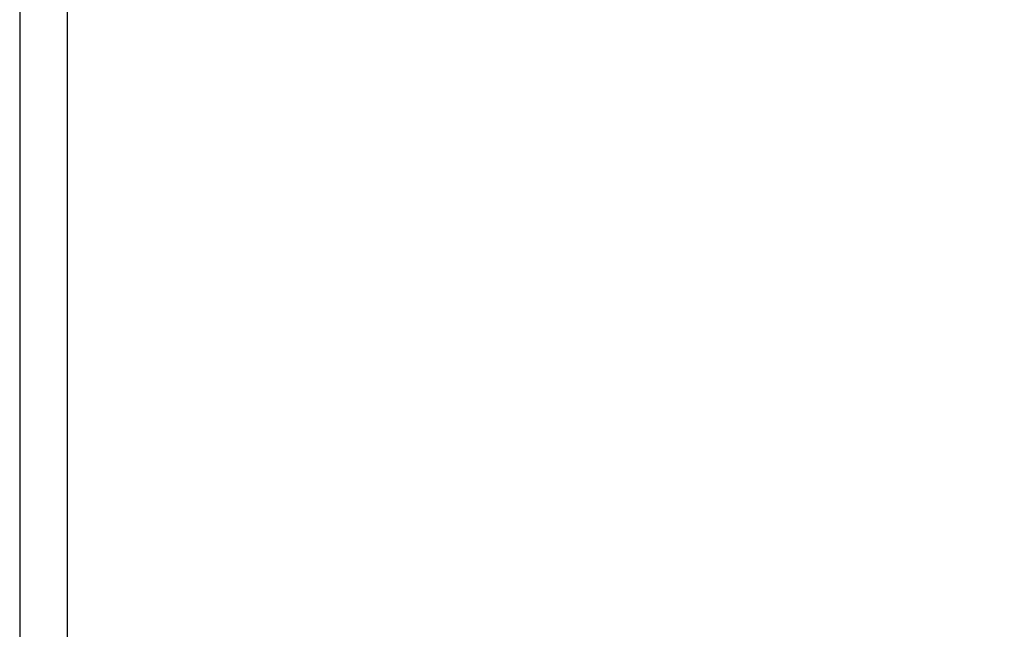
# Model space of a CAD drawing. Header units: millimetres. Extents: x 15 to 185, y 36 to 143.
# Tile 5 of 52: x 137 to 147, y 88 to 94. Entities that reach past the tile are written whole.
import ezdxf

# ---------------------------------------------------------------- set-up
doc = ezdxf.new("R2010")
doc.units = ezdxf.units.MM
doc.layers.get('DEFPOINTS').update_dxf_attribs({"linetype": 'CONTINUOUS'})
doc.layers.add('DIM', color=4, linetype='CONTINUOUS')
doc.layers.add('OUT', color=3, linetype='CONTINUOUS')
doc.styles.add('DIM-7', font='SIMPLEX.shx', dxfattribs={"width": 0.7, "bigfont": 'chineset.shx'})
doc.dimstyles.new('CNS', dxfattribs={"dimtxt": 3.5, "dimasz": 2.5, "dimexe": 1, "dimexo": 1.5, "dimgap": 0.09, "dimtad": 0, "dimdsep": 46, "dimtxsty": 'DIM-7', "dimcen": 0.09, "dimclrd": 1, "dimclre": 1, "dimclrt": 4, "dimadec": 0, "dimazin": 0, "dimtfac": 1, "dimtix": 1, "dimtmove": 2, "dimatfit": 3, "dimfxl": 1, "dimtvp": 0.971429, "dimtolj": 1, "dimarcsym": 0})

# ---------------------------------------------------------------- blocks, each defined once
blk = doc.blocks.new('*D25')
at = {"layer": 'DEFPOINTS', "color": 0, "transparency": 16777216}
for p in [(155.299, 94.262), (137.299, 65.762), (155.299, 57.189)]:
    blk.add_point(p, dxfattribs=at)
at = {"layer": 'DIM', "color": 7, "lineweight": -2, "transparency": 16777216}
for p, q in [((155.299, 93.062), (155.299, 56.389)), ((137.299, 64.562), (137.299, 56.389)), ((139.299, 57.189), (153.299, 57.189))]:
    blk.add_line(p, q, dxfattribs=at)
at = {"layer": 'DIM', "color": 7, "transparency": 16777216}
for points in [[(139.299, 57.523), (139.299, 56.856), (137.299, 57.189)], [(153.299, 57.523), (153.299, 56.856), (155.299, 57.189)]]:
    blk.add_solid(points, dxfattribs=at)
at = {"layer": 'DIM', "color": 7, "transparency": 16777216, "insert": (146.299, 59.229), "char_height": 2.8, "attachment_point": 5, "style": 'DIM-7'}
blk.add_mtext('\\A1;18', dxfattribs=at)

msp = doc.modelspace()

# ---------------------------------------------------------------- linework, layer by layer
at = {"layer": 'DIM', "color": 7}
msp.add_line((136.7987, 123.2622), (136.7987, 65.2622), dxfattribs=at)
at = {"layer": 'OUT', "color": 7}
msp.add_line((137.2987, 122.7622), (137.2987, 65.7622), dxfattribs=at)

# ---------------------------------------------------------------- dimensions: what is measured, and where the dimension line sits
at = {"layer": 'DIM', "color": 7}
dim = msp.add_linear_dim(base=(155.2987, 57.1894), p1=(137.2987, 65.7622), p2=(155.2987, 94.2621), dimstyle='CNS', override={"dimscale": 0.8, "dimgap": 0.8, "dimtad": 1, "dimdec": 3, "dimclrd": 7, "dimclre": 7, "dimclrt": 7, "dimadec": 2, "dimazin": 2, "dimtm": 1e-09, "dimtfac": 0.6, "dimtdec": 3, "dimtmove": 1, "dimatfit": 0}, dxfattribs=at)
dim.commit()
dim.dimension.update_dxf_attribs({"geometry": '*D25', "text_midpoint": (146.2987, 59.2294)})

doc.saveas('drawing.dxf')
